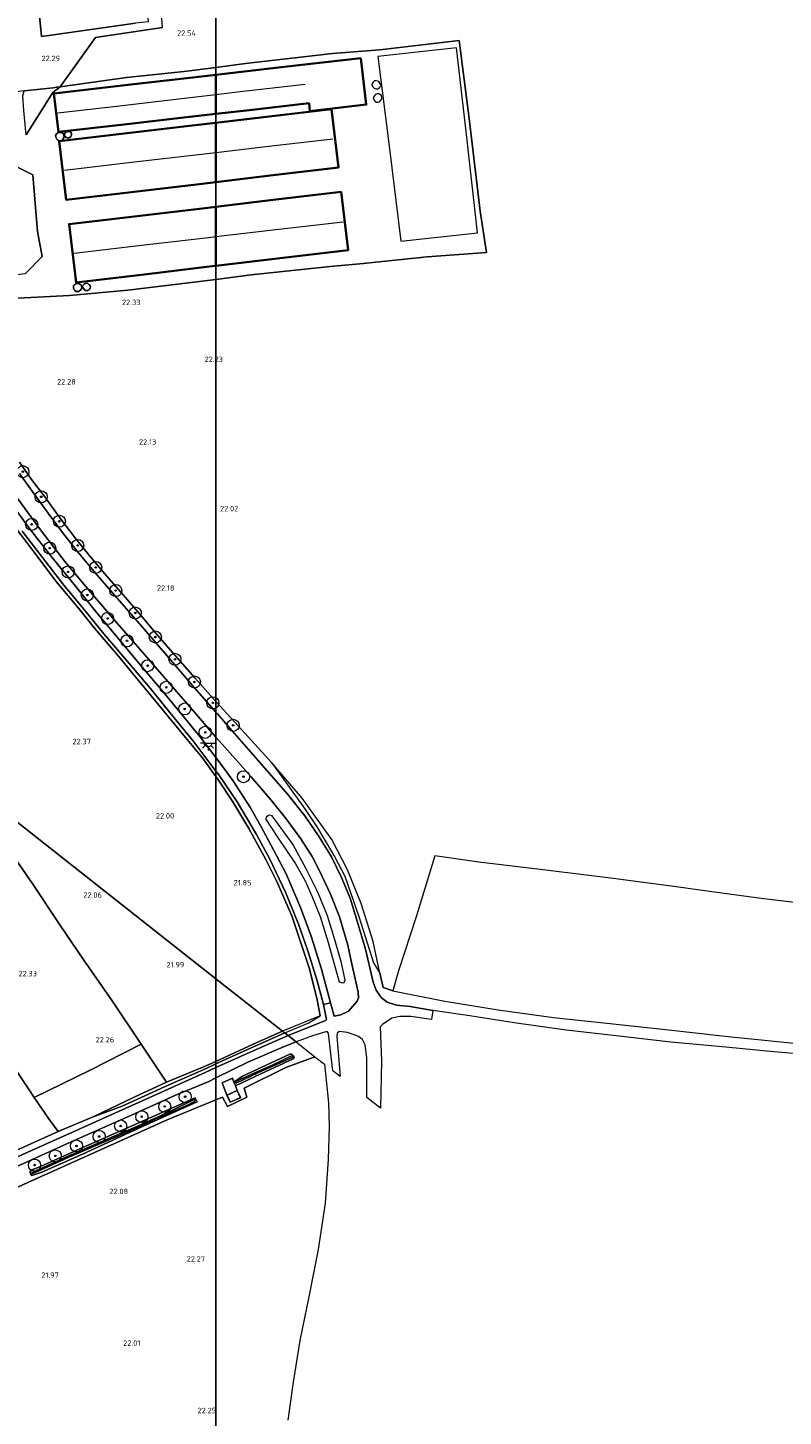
# Model space of a CAD drawing. Extents: x 196936 to 200438, y 361224 to 364196.
# Tile 183 of 256: x 199938 to 200188, y 362025 to 362485. Entities that reach past the tile are written whole.
import ezdxf
from ezdxf.enums import TextEntityAlignment as Align

# ---------------------------------------------------------------- set-up
doc = ezdxf.new("R2010")
doc.units = 0
for name, color, linetype, lineweight in [('B-ME-GR-BOOM-S', 90, 'Continuous', 25), ('B-ME-GR-BOUWLAND_AKKERBOUW-GV', 80, 'Continuous', 13), ('B-ME-GR-GRAS-GV', 60, 'Continuous', 13), ('B-ME-GR-HAAG-G', 90, 'GR-HAAG1', 13), ('B-ME-GW-TALUD_KRUIN-G', 90, 'Continuous', 18), ('B-ME-IE-MEUBILAIR_WEGMEUBILAIR-S', 7, 'Continuous', 25), ('B-ME-IE-TERREINAFSCHEIDING_KUNSTMATIG_HEKWERK-G', 20, 'IE-TERREINAFSCHEIDING-KUNSTMATIG', 18), ('B-ME-KG-KADASTRAAL_DAKRAND-G', 170, 'Continuous', 18), ('B-ME-KG-KADASTRAAL_NOK-G', 10, 'Continuous', 18), ('B-ME-OG-BEBOUWING_NUTSGEBOUW-GV', 7, 'Continuous', 18), ('B-ME-OG-BEBOUWING_STAL-GV', 7, 'Continuous', 35), ('B-ME-OG-HOOGTEPUNT-S', 7, 'Continuous', 25), ('B-ME-OG-TERREIN_ERF-GV', 7, 'Continuous', 18), ('B-ME-OG-TERREIN_GROEN_TUIN-GV', 7, 'Continuous', 18), ('B-ME-OG-WATER_SLOOT-G', 120, 'Continuous', 18), ('B-ME-OG-WATER_SLOOT-GV', 120, 'Continuous', 18), ('B-ME-RI-TANK_AARDGAS-GV', 7, 'Continuous', 18), ('B-ME-VH-VERHARDING_ASFALT-GV', 252, 'Continuous', 18), ('B-ME-VH-VERHARDING_BETON-GV', 252, 'Continuous', 18)]:
    doc.layers.add(name, color=color, linetype=linetype, lineweight=lineweight)
doc.styles.add('NLCS-ISO-ANNOTATIVE-T18', font='NLCS-ISO.ttf', dxfattribs={"height": 1.8})
doc.linetypes.add('GR-HAAG1', pattern='A,6,[176,NLCS.SHX,S=0.125,R=0,X=0,Y=0],-2', length=8)
doc.linetypes.add('IE-TERREINAFSCHEIDING-KUNSTMATIG', pattern='A,4,[82,NLCS.SHX,S=0.75,R=90,X=0,Y=0],4,-2', length=10)

# ---------------------------------------------------------------- blocks, each defined once
blk = doc.blocks.new('SAL-HOOGTELABEL-SO')
at = {"color": 0, "linetype": 'ByBlock', "lineweight": -2, "style": 'NLCS-ISO-ANNOTATIVE-T18'}
blk.add_attdef('HOOGTE', text='', height=1.8, dxfattribs=at).set_placement((2.79, 0), align=Align.RIGHT)
blk = doc.blocks.new('SGR-BOOM_01-SO')
at = {"linetype": 'ByBlock', "lineweight": 18}
h = blk.add_hatch(color=0, dxfattribs=at)
h.dxf.hatch_style = 1
edge = h.paths.add_edge_path()
edge.add_arc((0, 0), 0.25, 0, 360)
at = {"color": 0, "linetype": 'ByBlock', "lineweight": 18}
for radius in [2, 0.25]:
    blk.add_circle((0, 0), radius, dxfattribs=at)
blk = doc.blocks.new('SKL-ET_OV_LICHTPUNT-SO')
at = {"color": 0, "linetype": 'ByBlock', "lineweight": 18}
for points in [[(-1.25, 0), (-2.5, 0)], [(1.25, 0), (2.5, 0)], [(-0.92, -0.85), (-1.83, -1.7)], [(0, -1.25), (0, -2.5)], [(0.92, -0.85), (1.83, -1.7)]]:
    blk.add_lwpolyline(points, dxfattribs=at)
blk.add_lwpolyline([(0, 0), (1.25, 0, -1), (-1.25, 0)], format="xyb", close=True, dxfattribs=at)

msp = doc.modelspace()

# ---------------------------------------------------------------- linework, layer by layer
at = {"layer": 'B-ME-GR-BOUWLAND_AKKERBOUW-GV'}
for points in [[(199940.4447, 362500, 22.269), (199942.238, 362481.93, 22.367), (199946.205, 362482.479, 22.449), (199973.338, 362486.341, 22.689)], [(200202.68, 362193.61, 21.575), (200180.634, 362196.264, 21.636), (200163.5, 362198.643, 21.582), (200151.689, 362200.283, 21.615), (200131.604, 362202.956, 21.615), (200110.162, 362205.541, 21.676), (200087.048, 362208.368, 21.723), (200072.484, 362210.407, 21.71), (200066.29, 362190.287, 21.642), (200060.498, 362172.375, 21.838), (200058.632, 362165.752, 22.452), (200055.427, 362166.789, 22.444), (200054.325, 362171.513, 22.14), (200052.135, 362182.011, 21.857), (200048.109, 362194.599, 21.85), (200043.605, 362205.84, 21.89), (200038.433, 362215.854, 22.019), (200028.552, 362229.566, 22.106), (200018.473, 362241.37, 22.275), (200006.29, 362254.753, 22.346), (200000, 362261.5941, 22.4198), (200000, 362401.4438, 22.3818), (200011.698, 362402.96, 22.424), (200037.825, 362405.691, 22.478), (200048.913, 362406.685, 22.471), (200052.969, 362407.153, 22.471), (200069.954, 362408.957, 22.383), (200089.594, 362410.382, 22.343), (200087.53, 362424.019, 22.484), (200083.872, 362454.763, 22.565), (200080.567, 362480.593, 22.397), (200054.258, 362477.518, 22.572), (200038.634, 362476.286, 22.545), (200009.799, 362472.945, 22.572), (200000, 362471.6889, 22.5328), (200000, 362500, 0)], [(199982.284, 362484.956, 22.383), (199960.156, 362481.62, 22.383), (199948.407, 362465.239, 22.383), (199947.314, 362465.122, 22.378), (199946.142, 362464.962, 22.484), (199936.548, 362463.876, 22.349), (199920.324, 362461.935, 22.16), (199919.726, 362461.864, 22.153), (199899.346, 362459.263, 22.457), (199899.051, 362462.988, 22.374), (199897.496, 362465.276, 22.314), (199896.842, 362467.012, 22.307), (199896.37, 362470.308, 22.277), (199896.831, 362486.302, 22.194)], [(199932.354, 362395.149, 22.37), (199951.538, 362396.099, 22.437), (199970.863, 362397.856, 22.383), (199990.928, 362400.268, 22.349), (200000, 362401.4438, 22.3818), (200000, 362261.5941, 22.4198), (199999.134, 362262.536, 22.43), (199993.064, 362269.412, 22.464), (199984.921, 362278.591, 22.457), (199979.93, 362284.427, 22.464), (199975.537, 362289.596, 22.518), (199969.281, 362296.932, 22.498), (199963.819, 362303.192, 22.451), (199958.9, 362308.972, 22.444), (199954.02, 362314.95, 22.403), (199948.976, 362321.6, 22.451), (199942.966, 362329.804, 22.451), (199938.903, 362335.175, 22.43), (199934.918, 362340.943, 22.451)], [(200000, 361899.8699, 21.293), (200000, 362129.6286, 22.2728), (200002.171, 362130.53, 22.302), (200003.813, 362127.421, 22.256), (200010.23, 362130.45, 22.138), (200009.325, 362133.481, 21.938), (200023.163, 362140.359, 22.114), (200032.818, 362143.856, 22.227), (200035.918, 362141.371, 22.126), (200037.292, 362128.62, 22.068), (200037.552, 362120.684, 22.044), (200037.24, 362109.781, 22.056), (200036.23, 362095.345, 22.103), (200033.823, 362080.033, 22.162), (200030.851, 362064.842, 22.103), (200027.836, 362049.878, 22.138), (200025.571, 362036.041, 22.162), (200023.825, 362023.421, 22.15)]]:
    msp.add_polyline3d(points, dxfattribs=at)
for points in [[(199970.369, 362468.321, 22.437), (199948.407, 362465.239, 22.383), (199960.156, 362481.62, 22.383), (199982.284, 362484.956, 22.383), (199981.2013, 362500, 22.383), (200000, 362500, 0), (200000, 362471.6889, 22.5328), (199989.532, 362470.347, 22.491)], [(200000, 362129.6286, 22.2728), (200000, 361899.8699, 21.293), (199989.586, 361903.562, 21.208), (199962.033, 361913.329, 20.983), (199943.317, 361942.248, 21.465), (199928.033, 361965.744, 21.699), (199914.084, 361987.233, 21.758), (199898.939, 362010.568, 21.864), (199898.441, 362016.363, 21.934), (199896.263, 362042.796, 22.052), (199894.974, 362059.667, 22.11), (199893.838, 362073.315, 22.146), (199892.371, 362082.276, 22.334), (199896.111, 362082.631, 22.173), (199916.531, 362092.394, 22.232), (199937.697, 362102.224, 22.208), (199959.546, 362112.079, 22.056), (199983.85, 362122.923, 22.056)]]:
    msp.add_polyline3d(points, close=True, dxfattribs=at)
at = {"layer": 'B-ME-GR-GRAS-GV'}
for points in [[(199934.918, 362340.943, 22.451), (199938.903, 362335.175, 22.43), (199942.966, 362329.804, 22.451), (199948.976, 362321.6, 22.451), (199954.02, 362314.95, 22.403), (199958.9, 362308.972, 22.444), (199963.819, 362303.192, 22.451), (199969.281, 362296.932, 22.498), (199975.537, 362289.596, 22.518), (199979.93, 362284.427, 22.464), (199984.921, 362278.591, 22.457), (199993.064, 362269.412, 22.464), (199999.134, 362262.536, 22.43), (200000, 362261.5941, 22.4198), (200000, 362258.0961, 22.4978), (199992.154, 362266.973, 22.555), (199984.415, 362276.009, 22.568), (199976.201, 362285.501, 22.609), (199967.302, 362295.842, 22.636), (199960.787, 362303.323, 22.636), (199954.493, 362310.832, 22.589), (199949.525, 362317.137, 22.595), (199944.503, 362323.999, 22.622), (199939.15, 362331.319, 22.589), (199934.99, 362337.08, 22.582)], [(199933.491, 362330.003, 22.593), (199942.234, 362318.066, 22.613), (199949.976, 362307.968, 22.593), (199959.301, 362296.924, 22.586), (199967.198, 362287.65, 22.572), (199975.729, 362277.94, 22.572), (199984.073, 362268.174, 22.525), (199992.192, 362258.928, 22.512), (200000, 362249.8012, 22.3673), (200000, 362243.067, 22.2356), (199995.123, 362249.456, 22.269), (199988.696, 362257.27, 22.39), (199982.525, 362264.827, 22.41), (199975.061, 362273.591, 22.458), (199966.909, 362283.493, 22.518), (199960.606, 362290.952, 22.539), (199953.036, 362300.315, 22.62), (199945.713, 362309.37, 22.586), (199938.303, 362318.865, 22.613), (199931.633, 362327.985, 22.64)], [(199935.828, 362317.97, 22.634), (199942.542, 362309.274, 22.58), (199949.237, 362300.737, 22.613), (199956.673, 362291.679, 22.607), (199962.94, 362283.99, 22.526), (199971.364, 362274.106, 22.505), (199978.198, 362266.004, 22.451), (199986.184, 362256.146, 22.343), (199992.669, 362248.258, 22.235), (200000, 362238.4795, 22.1453), (200000, 362236.7192, 22.1677), (199995.405, 362243.068, 22.209), (199989.988, 362249.608, 22.277), (199980.718, 362260.868, 22.425), (199972.314, 362271.109, 22.459), (199967.765, 362276.629, 22.52), (199959.776, 362285.859, 22.493), (199954.453, 362292.555, 22.547), (199947.158, 362301.388, 22.58), (199938.716, 362312.461, 22.52), (199929.113, 362325.097, 22.533)], [(200201.347, 362144.017, 22.737), (200183.62, 362145.598, 22.73), (200168.858, 362147.016, 22.778), (200150.664, 362148.732, 22.717), (200133.517, 362150.692, 22.602), (200115.978, 362152.699, 22.548), (200098.808, 362155.105, 22.548), (200084.155, 362157.471, 22.568), (200071.836, 362159.242, 22.532), (200064.383, 362160.472, 22.508), (200059.828, 362160.985, 22.616), (200056.76, 362161.972, 22.595), (200054.736, 362163.492, 22.548), (200053.103, 362165.881, 22.481), (200052.126, 362168.56, 22.427), (200051.138, 362172.881, 22.366), (200049.578, 362179.481, 22.366), (200046.825, 362188.814, 22.352), (200044.437, 362196.373, 22.332), (200041.557, 362203.227, 22.42), (200038.258, 362210.094, 22.413), (200034.025, 362217.086, 22.373), (200029.496, 362223.735, 22.447), (200023.836, 362230.808, 22.427), (200013.876, 362242.176, 22.474), (200005.385, 362251.826, 22.474), (200000.526, 362257.501, 22.494), (200000, 362258.0961, 22.4978), (200000, 362261.5941, 22.4198), (200006.29, 362254.753, 22.346), (200018.473, 362241.37, 22.275), (200028.923, 362226.843, 22.383), (200033.651, 362219.752, 22.356), (200039.348, 362210.044, 22.376), (200042.748, 362203.673, 22.329), (200047.335, 362190.333, 22.356), (200052.223, 362174.955, 22.322), (200054.325, 362171.513, 22.14), (200055.427, 362166.789, 22.444), (200058.632, 362165.752, 22.452), (200075.787, 362162.297, 22.392), (200093.464, 362159.438, 22.25), (200111.793, 362156.901, 22.284), (200128.437, 362155.105, 22.344), (200151.967, 362152.554, 22.311), (200155.819, 362152.131, 22.277), (200170.622, 362150.509, 22.311), (200194.84, 362147.995, 22.25)], [(199927.489, 362148.783, 22.275), (199937.739, 362133.58, 22.239), (199939.874, 362130.315, 22.289), (199944.714, 362123.271, 22.169), (199947.791, 362119.097, 22.486), (199934.06, 362112.876, 22.474)], [(199934.06, 362112.876, 22.474), (199947.791, 362119.097, 22.486), (199959.395, 362123.931, 22.451), (199968.942, 362127.475, 22.46), (199978.904, 362132.001, 22.428), (199983.191, 362133.985, 22.404), (199996.731, 362140.011, 22.334), (200000, 362141.4983, 22.3365), (200000, 362140.301, 22.4028), (199996.413, 362138.694, 22.408), (199979.801, 362131.183, 22.361), (199967.766, 362125.725, 22.479), (199952.509, 362118.889, 22.538), (199938.903, 362112.779, 22.62), (199926.122, 362107.067, 22.632)]]:
    msp.add_polyline3d(points, dxfattribs=at)
for points in [[(200000, 362236.7192, 22.1677), (200000, 362169.7307, 22.2136), (199913.987, 362237.546, 22.364), (199867.302, 362274.355, 22.293), (199875.396, 362280.883, 22.283), (199886.719, 362290.419, 22.371), (199904.548, 362304.998, 22.337), (199922.511, 362319.93, 22.418), (199929.113, 362325.097, 22.533), (199938.716, 362312.461, 22.52), (199947.158, 362301.388, 22.58), (199954.453, 362292.555, 22.547), (199959.776, 362285.859, 22.493), (199967.765, 362276.629, 22.52), (199972.314, 362271.109, 22.459), (199980.718, 362260.868, 22.425), (199989.988, 362249.608, 22.277), (199995.405, 362243.068, 22.209)], [(199958.381, 362139.45, 22.139), (199939.874, 362130.315, 22.289), (199937.739, 362133.58, 22.239), (199927.489, 362148.783, 22.275), (199914.606, 362167.174, 22.369), (199902.583, 362184.526, 22.416), (199892.133, 362199.407, 22.498), (199882.11, 362214.061, 22.451), (199866.292, 362235.484, 22.533), (199858.121, 362248.953, 22.533), (199850.264, 362260.356, 22.486), (199860.501, 362268.85, 22.39), (199867.302, 362274.355, 22.293), (199913.987, 362237.546, 22.364), (199921.371, 362227.146, 22.427), (199929.782, 362214.94, 22.333), (199939.134, 362201.407, 22.181), (199948.296, 362187.576, 22.204), (199956.294, 362175.864, 22.204), (199965.661, 362162.368, 22.192), (199975.229, 362147.997, 22.139)], [(200018.274, 362228.844, 22.154), (200023.264, 362222.751, 22.14), (200028.177, 362216.117, 22.134), (200031.866, 362210.265, 22.134), (200034.359, 362205.488, 22.134), (200038.005, 362197.779, 22.147), (200040.89, 362190.233, 22.174), (200043.661, 362180.886, 22.154), (200044.953, 362175.154, 22.12), (200047.149, 362165.253, 22.248), (200047.187, 362163.39, 22.329), (200046.746, 362162.273, 22.343), (200043.87, 362158.986, 22.215), (200041.43, 362157.765, 22.215), (200039.121, 362157.301, 22.215), (200037.987, 362161.765, 22.1), (200035.006, 362172.937, 22.046), (200031.598, 362183.782, 22.026), (200027.995, 362193.348, 22.019), (200023.268, 362204.448, 22.046), (200019.103, 362212.447, 22.032), (200014.859, 362220.307, 22.046), (200011.425, 362226.304, 22.053), (200005.787, 362235.021, 22.14), (200003.831, 362237.804, 22.167), (200000.084, 362242.957, 22.235), (200000, 362243.067, 22.2356), (200000, 362249.8012, 22.3673), (200000.931, 362248.713, 22.35), (200006.567, 362242.346, 22.275), (200011.709, 362236.593, 22.228)], [(200036.342, 362155.829, 22.269), (200023.9, 362150.887, 22.316), (200022.798, 362151.757, 22.337), (200030.768, 362155.113, 22.337), (200034.573, 362157.397, 22.236), (200033.519, 362162.771, 22.196), (200031.022, 362173.022, 22.02), (200025.139, 362190.579, 21.946), (200020.122, 362202.19, 21.939), (200016.514, 362209.212, 21.986), (200010.904, 362219.51, 21.986), (200005.652, 362228.356, 22.054), (200000.632, 362235.846, 22.162), (200000, 362236.7192, 22.1677), (200000, 362238.4795, 22.1453), (200000.927, 362237.243, 22.134), (200007.028, 362228.309, 22.067), (200013.437, 362217.531, 21.986), (200017.905, 362209.296, 21.979), (200023.007, 362198.419, 22.006), (200027.382, 362187.823, 22.006), (200030.474, 362178.999, 22.013), (200033.504, 362168.992, 22.046), (200035.635, 362161.134, 22.059), (200036.594, 362156.263, 22.269)], [(199995.732, 362140.376, 22.157), (199983.593, 362135.427, 22.169), (199975.229, 362147.997, 22.139), (199965.661, 362162.368, 22.192), (199956.294, 362175.864, 22.204), (199948.296, 362187.576, 22.204), (199939.134, 362201.407, 22.181), (199929.782, 362214.94, 22.333), (199921.371, 362227.146, 22.427), (199913.987, 362237.546, 22.364), (200000, 362169.7307, 22.2136), (200000, 362142.3455, 22.1601)], [(200034.573, 362157.397, 22.236), (200022.065, 362152.334, 22.175), (200000, 362169.7307, 22.2136), (200000, 362236.7192, 22.1677), (200000.632, 362235.846, 22.162), (200005.652, 362228.356, 22.054), (200010.904, 362219.51, 21.986), (200016.514, 362209.212, 21.986), (200020.122, 362202.19, 21.939), (200025.139, 362190.579, 21.946), (200031.022, 362173.022, 22.02), (200033.519, 362162.771, 22.196)], [(200040.832, 362168.697, 22.002), (200041.779, 362168.332, 21.989), (200042.437, 362168.478, 21.908), (200042.794, 362169.231, 21.881), (200041.558, 362175.033, 21.921), (200038.861, 362184.438, 21.941), (200036.967, 362190.61, 21.941), (200033.771, 362198.455, 21.921), (200029.994, 362205.922, 21.935), (200025.453, 362214.357, 21.968), (200018.588, 362223.743, 21.995), (200017.661, 362223.95, 21.975), (200016.773, 362223.324, 21.975), (200016.481, 362222.692, 21.948), (200020.164, 362217.017, 21.989), (200026.328, 362207.833, 21.921), (200029.514, 362202.144, 21.914), (200031.915, 362196.808, 21.908), (200034.518, 362190.37, 21.995), (200037.148, 362181.762, 22.009)], [(200012.303, 362148.023, 22.169), (200000, 362142.3455, 22.1601), (200000, 362169.7307, 22.2136), (200022.065, 362152.334, 22.175)], [(200012.444, 362147.16, 22.346), (200000, 362141.4983, 22.3365), (200000, 362142.3455, 22.1601), (200012.303, 362148.023, 22.169), (200022.065, 362152.334, 22.175), (200022.798, 362151.757, 22.337)], [(200012.321, 362145.821, 22.385), (200000, 362140.301, 22.4028), (200000, 362141.4983, 22.3365), (200012.444, 362147.16, 22.346), (200022.798, 362151.757, 22.337), (200023.9, 362150.887, 22.316)], [(199959.395, 362123.931, 22.451), (199947.791, 362119.097, 22.486), (199944.714, 362123.271, 22.169), (199939.874, 362130.315, 22.289), (199958.381, 362139.45, 22.139), (199975.229, 362147.997, 22.139), (199983.593, 362135.427, 22.169), (199972.896, 362130.463, 22.31)], [(200026.574, 362148.779, 22.372), (200032.818, 362143.856, 22.227), (200023.163, 362140.359, 22.114), (200009.325, 362133.481, 21.938), (200010.23, 362130.45, 22.138), (200003.813, 362127.421, 22.256), (200002.171, 362130.53, 22.302), (200000, 362129.6286, 22.2728), (200000, 362136.8357, 22.4285), (200010.565, 362142.049, 22.467), (200022.35, 362147.205, 22.396)], [(199968.942, 362127.475, 22.46), (199959.395, 362123.931, 22.451), (199972.896, 362130.463, 22.31), (199983.593, 362135.427, 22.169), (199995.732, 362140.376, 22.157), (200000, 362142.3455, 22.1601), (200000, 362141.4983, 22.3365), (199996.731, 362140.011, 22.334), (199983.191, 362133.985, 22.404), (199978.904, 362132.001, 22.428)], [(200008.776, 362137.386, 22.228), (200005.959, 362135.444, 22.24), (200005.475, 362136.762, 22.392), (200002.132, 362135.256, 22.463), (200003.674, 362131.18, 22.392), (200004.761, 362128.773, 22.392), (200008.169, 362130.312, 22.392), (200007.082, 362132.719, 22.392), (200006.481, 362134.236, 22.181), (200014.91, 362138.263, 22.169), (200025.647, 362143.213, 22.134), (200025.942, 362143.57, 21.981), (200025.685, 362144.154, 21.993), (200025.185, 362144.74, 22.228), (200024.495, 362144.677, 22.263)], [(200025.185, 362144.74, 22.228), (200025.685, 362144.154, 21.993), (200025.942, 362143.57, 21.981), (200025.647, 362143.213, 22.134), (200014.91, 362138.263, 22.169), (200006.481, 362134.236, 22.181), (200005.959, 362135.444, 22.24), (200008.776, 362137.386, 22.228), (200024.495, 362144.677, 22.263)], [(200006.438, 362135.541, 21.629), (200006.689, 362135.067, 21.629), (200014.11, 362138.62, 21.629), (200020.308, 362141.404, 21.629), (200025.532, 362143.696, 21.629), (200025.294, 362144.239, 21.629), (200018.396, 362140.997, 21.629), (200012.074, 362138.18, 21.629)], [(200000, 362136.8357, 22.4285), (200000, 362129.6286, 22.2728), (199983.85, 362122.923, 22.056), (199959.546, 362112.079, 22.056), (199937.697, 362102.224, 22.208), (199916.531, 362092.394, 22.232), (199896.111, 362082.631, 22.173), (199892.371, 362082.276, 22.334), (199885.913, 362080.57, 22.416), (199876.149, 362076.09, 22.463), (199860.722, 362069.485, 22.267), (199859.268, 362071.707, 22.369), (199874.927, 362080.315, 22.455), (199878.663, 362082.251, 22.444), (199892.723, 362088.826, 22.432), (199910.693, 362097.135, 22.62), (199931.686, 362106.4, 22.573), (199952.086, 362115.623, 22.526), (199972.048, 362124.552, 22.385), (199986.365, 362131.022, 22.361), (199997.672, 362135.687, 22.42)], [(199938.432, 362105.629, 22.44), (199939, 362104.503, 22.346), (199942.366, 362105.665, 22.346), (199955.801, 362111.623, 22.275), (199977.172, 362121.43, 22.252), (199993.795, 362128.957, 22.181), (199993.091, 362130.215, 22.216), (199989.577, 362128.686, 22.357), (199975.422, 362122.434, 22.31), (199956.931, 362114.195, 22.428), (199941.156, 362107.228, 22.534), (199939.04, 362106.365, 22.451)], [(199993.091, 362130.215, 22.216), (199993.795, 362128.957, 22.181), (199977.172, 362121.43, 22.252), (199955.801, 362111.623, 22.275), (199942.366, 362105.665, 22.346), (199939, 362104.503, 22.346), (199938.432, 362105.629, 22.44), (199939.04, 362106.365, 22.451), (199941.156, 362107.228, 22.534), (199956.931, 362114.195, 22.428), (199975.422, 362122.434, 22.31), (199989.577, 362128.686, 22.357)], [(199939.201, 362105.541, 21.629), (199939.426, 362105.135, 21.629), (199944.593, 362107.501, 21.629), (199951.102, 362110.447, 21.629), (199960.268, 362114.421, 21.629), (199968.299, 362117.91, 21.629), (199973.891, 362120.482, 21.629), (199980.344, 362123.437, 21.629), (199985.264, 362125.521, 21.629), (199990.788, 362127.94, 21.629), (199993.219, 362129.284, 21.629), (199992.975, 362129.841, 21.629), (199985.218, 362125.962, 21.629), (199975.548, 362121.534, 21.629), (199961.656, 362115.564, 21.629), (199950.323, 362110.561, 21.629)]]:
    msp.add_polyline3d(points, close=True, dxfattribs=at)
at = {"layer": 'B-ME-GR-HAAG-G'}
for points in [[(199973.338, 362486.341, 22.689), (199946.205, 362482.479, 22.449)], [(200000, 362471.6889, 22.5328), (200009.799, 362472.945, 22.572), (200038.634, 362476.286, 22.545), (200054.258, 362477.518, 22.572), (200080.567, 362480.593, 22.397)], [(199948.407, 362465.239, 22.383), (199970.369, 362468.321, 22.437), (199989.532, 362470.347, 22.491), (200000, 362471.6889, 22.5328)], [(199948.407, 362465.239, 22.383), (199947.314, 362465.122, 22.378), (199946.142, 362464.962, 22.484), (199936.548, 362463.876, 22.349), (199920.324, 362461.935, 22.16)]]:
    msp.add_polyline3d(points, dxfattribs=at)
at = {"layer": 'B-ME-GW-TALUD_KRUIN-G'}
for points in [[(200022.798, 362151.757, 22.337), (200012.444, 362147.16, 22.346), (200000, 362141.4983, 22.3365)], [(200000, 362141.4983, 22.3365), (199996.731, 362140.011, 22.334), (199983.191, 362133.985, 22.404), (199978.904, 362132.001, 22.428)], [(199978.904, 362132.001, 22.428), (199968.942, 362127.475, 22.46), (199959.395, 362123.931, 22.451)]]:
    msp.add_polyline3d(points, dxfattribs=at)
at = {"layer": 'B-ME-IE-TERREINAFSCHEIDING_KUNSTMATIG_HEKWERK-G'}
for points in [[(200000, 362236.7192, 22.1677), (199995.405, 362243.068, 22.209), (199989.988, 362249.608, 22.277), (199980.718, 362260.868, 22.425), (199972.314, 362271.109, 22.459), (199967.765, 362276.629, 22.52), (199959.776, 362285.859, 22.493), (199954.453, 362292.555, 22.547), (199947.158, 362301.388, 22.58), (199938.716, 362312.461, 22.52), (199929.113, 362325.097, 22.533), (199922.511, 362319.93, 22.418), (199904.548, 362304.998, 22.337), (199886.719, 362290.419, 22.371), (199875.396, 362280.883, 22.283), (199867.302, 362274.355, 22.293)], [(199850.264, 362260.356, 22.486), (199858.121, 362248.953, 22.533), (199866.292, 362235.484, 22.533), (199882.11, 362214.061, 22.451), (199892.133, 362199.407, 22.498), (199902.583, 362184.526, 22.416), (199914.606, 362167.174, 22.369), (199927.489, 362148.783, 22.275), (199937.739, 362133.58, 22.239), (199939.874, 362130.315, 22.289), (199944.714, 362123.271, 22.169), (199947.791, 362119.097, 22.486), (199959.395, 362123.931, 22.451)], [(199983.593, 362135.427, 22.169), (199975.229, 362147.997, 22.139), (199965.661, 362162.368, 22.192), (199956.294, 362175.864, 22.204), (199948.296, 362187.576, 22.204), (199939.134, 362201.407, 22.181), (199929.782, 362214.94, 22.333), (199921.371, 362227.146, 22.427), (199913.987, 362237.546, 22.364)], [(200034.573, 362157.397, 22.236), (200033.519, 362162.771, 22.196), (200031.022, 362173.022, 22.02), (200025.139, 362190.579, 21.946), (200020.122, 362202.19, 21.939), (200016.514, 362209.212, 21.986), (200010.904, 362219.51, 21.986), (200005.652, 362228.356, 22.054), (200000.632, 362235.846, 22.162), (200000, 362236.7192, 22.1677)], [(200000, 362142.3455, 22.1601), (200012.303, 362148.023, 22.169), (200022.065, 362152.334, 22.175)], [(199939.874, 362130.315, 22.289), (199958.381, 362139.45, 22.139), (199975.229, 362147.997, 22.139)], [(199983.593, 362135.427, 22.169), (199995.732, 362140.376, 22.157), (200000, 362142.3455, 22.1601)], [(200003.674, 362131.18, 22.392), (200002.132, 362135.256, 22.463), (200005.475, 362136.762, 22.392), (200005.959, 362135.444, 22.24)], [(199959.395, 362123.931, 22.451), (199972.896, 362130.463, 22.31), (199983.593, 362135.427, 22.169)], [(200006.481, 362134.236, 22.181), (200007.082, 362132.719, 22.392)], [(199947.791, 362119.097, 22.486), (199934.06, 362112.876, 22.474), (199916.116, 362104.845, 22.615)]]:
    msp.add_polyline3d(points, dxfattribs=at)
at = {"layer": 'B-ME-KG-KADASTRAAL_DAKRAND-G'}
for points in [[(200000, 362469.202, 25.3582), (200022.602, 362471.799, 25.481), (200047.998, 362474.718, 25.619), (200049.756, 362459.406, 27.53), (200031.206, 362457.276, 27.543), (200030.905, 362459.896, 25.363), (200010.146, 362457.513, 25.346), (200000, 362456.3478, 25.3377)], [(200000, 362456.3478, 25.3377), (199989.387, 362455.129, 25.329), (199968.629, 362452.746, 25.312), (199947.87, 362450.363, 25.295), (199946.414, 362463.044, 25.066), (199971.81, 362465.963, 25.204), (199997.206, 362468.881, 25.343), (200000, 362469.202, 25.3582)], [(200000, 362453.3214, 24.9916), (200015.703, 362455.181, 25), (200038.215, 362457.846, 25.012), (200040.5, 362438.543, 25.079), (200017.989, 362435.878, 25.051), (200000, 362433.7476, 25.0278)], [(200000, 362433.7476, 25.0278), (199995.477, 362433.212, 25.022), (199972.965, 362430.546, 24.993), (199950.454, 362427.881, 24.965), (199948.168, 362447.184, 24.965), (199970.68, 362449.85, 24.976), (199993.191, 362452.515, 24.988), (200000, 362453.3214, 24.9916)], [(200000, 362425.4775, 25.0736), (200018.937, 362427.715, 25.061), (200041.433, 362430.372, 25.046), (200043.705, 362411.145, 25.187), (200021.208, 362408.488, 25.137), (200000, 362405.9822, 25.0889)], [(200000, 362405.9822, 25.0889), (199998.712, 362405.83, 25.086), (199976.216, 362403.172, 25.035), (199953.72, 362400.515, 24.985), (199951.448, 362419.742, 25.106), (199973.944, 362422.399, 25.091), (199996.441, 362425.057, 25.076), (200000, 362425.4775, 25.0736)]]:
    msp.add_polyline3d(points, dxfattribs=at)
for points in [[(199948.275, 362447.404, 31.789), (199947.869, 362447.541, 31.789), (199947.55, 362447.736, 31.789), (199947.343, 362447.939, 31.789), (199947.013, 362448.539, 31.789), (199946.988, 362449.156, 31.789), (199947.21, 362449.606, 31.789), (199947.528, 362449.919, 31.789), (199947.856, 362450.081, 31.789), (199948.303, 362450.171, 31.789), (199948.879, 362450.055, 31.789), (199949.268, 362449.821, 31.789), (199949.489, 362449.497, 31.789), (199949.644, 362449.131, 31.789), (199949.659, 362448.761, 31.789), (199949.478, 362448.172, 31.789), (199949.155, 362447.748, 31.789), (199948.733, 362447.517, 31.789)], [(199951.15, 362448.368, 30.891), (199950.99, 362448.383, 30.891), (199950.728, 362448.411, 30.891), (199950.478, 362448.505, 30.891), (199950.173, 362448.736, 30.891), (199950.058, 362448.913, 30.891), (199949.947, 362449.16, 30.891), (199949.93, 362449.444, 30.905), (199950.061, 362449.792, 30.918), (199950.248, 362450.056, 30.918), (199950.582, 362450.313, 30.918), (199951.035, 362450.508, 30.925), (199951.511, 362450.41, 30.925), (199951.998, 362450.056, 30.932), (199952.135, 362449.735, 30.837), (199952.148, 362449.391, 30.864), (199951.989, 362448.928, 30.864), (199951.707, 362448.623, 30.891), (199951.44, 362448.439, 30.891)], [(199954.318, 362397.407, 31.897), (199953.773, 362397.492, 31.897), (199953.313, 362397.781, 31.897), (199953.107, 362398.031, 31.897), (199952.971, 362398.267, 31.897), (199952.942, 362398.511, 31.904), (199952.882, 362398.868, 31.897), (199952.935, 362399.269, 31.897), (199953.304, 362399.723, 31.897), (199953.638, 362400.012, 31.897), (199954.094, 362400.13, 31.897), (199954.562, 362400.097, 31.897), (199954.907, 362399.867, 31.897), (199955.323, 362399.546, 31.897), (199955.507, 362398.939, 31.897), (199955.569, 362398.573, 31.897), (199955.238, 362397.974, 31.897), (199954.832, 362397.686, 31.897)], [(199957.339, 362397.754, 30.959), (199957.083, 362397.801, 30.965), (199956.816, 362397.848, 30.965), (199956.554, 362398.018, 30.965), (199956.261, 362398.304, 30.965), (199955.994, 362398.734, 30.965), (199955.874, 362399.068, 30.965), (199956.083, 362399.496, 30.992), (199956.401, 362399.837, 30.992), (199956.755, 362400.085, 30.999), (199957.026, 362400.18, 30.999), (199957.56, 362400.056, 30.999), (199957.922, 362399.775, 30.965), (199958.154, 362399.577, 30.965), (199958.362, 362399.268, 30.959), (199958.416, 362398.955, 30.959), (199958.304, 362398.578, 30.938), (199958.15, 362398.276, 30.938), (199957.801, 362397.906, 30.938)], [(200004.786, 362128.839, 25.753), (200003.74, 362131.155, 25.753), (200007.057, 362132.653, 25.765), (200008.103, 362130.337, 25.765)]]:
    msp.add_polyline3d(points, close=True, dxfattribs=at)
at = {"layer": 'B-ME-KG-KADASTRAAL_NOK-G'}
for points in [[(200000, 362462.7136, 27.5469), (200009.057, 362463.769, 27.55), (200029.531, 362466.155, 27.557)], [(199947.633, 362456.61, 27.53), (199968.108, 362458.997, 27.536), (199988.582, 362461.383, 27.543), (200000, 362462.7136, 27.5469)], [(200038.715, 362447.946, 28.88), (200016.499, 362445.356, 28.876), (200000, 362443.4318, 28.8738)], [(200000, 362443.4318, 28.8738), (199994.283, 362442.765, 28.873), (199972.068, 362440.174, 28.869), (199949.852, 362437.584, 28.866)], [(200000, 362415.6466, 28.9674), (200019.85, 362417.958, 28.971), (200042.118, 362420.551, 28.974)], [(199953.047, 362410.179, 28.961), (199975.315, 362412.772, 28.964), (199997.582, 362415.365, 28.967), (200000, 362415.6466, 28.9674)]]:
    msp.add_polyline3d(points, dxfattribs=at)
at = {"layer": 'B-ME-OG-BEBOUWING_NUTSGEBOUW-GV'}
msp.add_polyline3d([(200008.169, 362130.312, 22.392), (200004.761, 362128.773, 22.392), (200003.674, 362131.18, 22.392), (200007.082, 362132.719, 22.392)], close=True, dxfattribs=at)
at = {"layer": 'B-ME-OG-BEBOUWING_STAL-GV'}
for points in [[(200048.042, 362474.773, 22.609), (200049.812, 362459.362, 22.609), (200031.162, 362457.22, 22.609), (200030.861, 362459.841, 22.609), (200010.102, 362457.457, 22.609), (200000, 362456.2974, 22.609), (200000, 362469.2527, 22.609), (200022.621, 362471.852, 22.609)], [(199968.585, 362452.691, 22.609), (199947.826, 362450.307, 22.609), (199946.358, 362463.088, 22.609), (199971.779, 362466.01, 22.609), (199997.2, 362468.931, 22.609), (200000, 362469.2527, 22.609), (200000, 362456.2974, 22.609), (199989.343, 362455.074, 22.609)], [(200018.019, 362435.831, 22.629), (200000, 362433.697, 22.629), (200000, 362453.3718, 22.629), (200015.722, 362455.233, 22.629), (200038.258, 362457.902, 22.629), (200040.556, 362438.5, 22.629)], [(199972.947, 362430.494, 22.629), (199950.41, 362427.825, 22.629), (199948.113, 362447.228, 22.629), (199970.649, 362449.897, 22.629), (199993.185, 362452.565, 22.629), (200000, 362453.3718, 22.629), (200000, 362433.697, 22.629), (199995.483, 362433.162, 22.629)], [(200021.239, 362408.441, 22.69), (200000, 362405.9315, 22.7023), (200000, 362425.5281, 22.73), (200018.956, 362427.767, 22.73), (200041.477, 362430.428, 22.73), (200043.76, 362411.101, 22.676)], [(199976.197, 362403.12, 22.717), (199953.676, 362400.459, 22.73), (199951.393, 362419.785, 22.73), (199973.914, 362422.446, 22.73), (199996.435, 362425.107, 22.73), (200000, 362425.5281, 22.73), (200000, 362405.9315, 22.7023), (199998.718, 362405.78, 22.703)]]:
    msp.add_polyline3d(points, close=True, dxfattribs=at)
at = {"layer": 'B-ME-OG-TERREIN_ERF-GV'}
for points in [[(199976.27, 362500, 22.3856), (199977.561, 362486.845, 22.62), (199973.338, 362486.341, 22.689), (199946.205, 362482.479, 22.449), (199942.238, 362481.93, 22.367), (199940.4447, 362500, 22.269), (199941.5517, 362500, 22.412), (199942.834, 362489.345, 22.412), (199954.403, 362490.738, 22.412), (199953.2883, 362500, 22.412), (199963.2878, 362500, 22.517), (199964.197, 362491.802, 22.517), (199973.789, 362492.866, 22.517), (199972.9975, 362500, 22.517)], [(200080.567, 362480.593, 22.397), (200083.872, 362454.763, 22.565), (200087.53, 362424.019, 22.484), (200089.594, 362410.382, 22.343), (200069.954, 362408.957, 22.383), (200052.969, 362407.153, 22.471), (200048.913, 362406.685, 22.471), (200037.825, 362405.691, 22.478), (200011.698, 362402.96, 22.424), (200000, 362401.4438, 22.3818), (200000, 362405.9315, 22.7023), (200021.239, 362408.441, 22.69), (200043.76, 362411.101, 22.676), (200041.477, 362430.428, 22.73), (200018.956, 362427.767, 22.73), (200000, 362425.5281, 22.73), (200000, 362433.697, 22.629), (200018.019, 362435.831, 22.629), (200040.556, 362438.5, 22.629), (200038.258, 362457.902, 22.629), (200015.722, 362455.233, 22.629), (200000, 362453.3718, 22.629), (200000, 362456.2974, 22.609), (200010.102, 362457.457, 22.609), (200030.861, 362459.841, 22.609), (200031.162, 362457.22, 22.609), (200049.812, 362459.362, 22.609), (200048.042, 362474.773, 22.609), (200022.621, 362471.852, 22.609), (200000, 362469.2527, 22.609), (200000, 362471.6889, 22.5328), (200009.799, 362472.945, 22.572), (200038.634, 362476.286, 22.545), (200054.258, 362477.518, 22.572)], [(200053.664, 362475.262, 22.636), (200057.471, 362444.675, 22.636), (200061.278, 362414.087, 22.636), (200086.655, 362416.885, 22.636), (200083.169, 362447.553, 22.636), (200079.682, 362478.22, 22.636)], [(199946.037, 362463.343, 22.609), (199937.138, 362449.401, 22.514), (199936.376, 362457.465, 22.299), (199936.089, 362462.278, 22.336), (199936.548, 362463.876, 22.349), (199946.142, 362464.962, 22.484), (199947.314, 362465.122, 22.378), (199948.407, 362465.239, 22.383)], [(200053.52, 362467.171, 22.474), (200053.088, 362467.279, 22.474), (200052.549, 362467.212, 22.474), (200052.067, 362466.814, 22.474), (200051.77, 362466.358, 22.474), (200051.7, 362465.754, 22.474), (200051.957, 362465.238, 22.474), (200052.456, 362464.85, 22.474), (200053.048, 362464.617, 22.474), (200053.625, 362464.647, 22.474), (200054.047, 362464.87, 22.474), (200054.385, 362465.295, 22.474), (200054.587, 362465.71, 22.474), (200054.326, 362466.515, 22.474), (200053.946, 362466.983, 22.474)], [(200053.971, 362462.897, 22.69), (200053.447, 362462.961, 22.69), (200052.91, 362462.749, 22.69), (200052.309, 362462.014, 22.69), (200052.087, 362461.401, 22.69), (200052.273, 362461.012, 22.69), (200052.643, 362460.494, 22.69), (200053.184, 362460.159, 22.69), (200053.723, 362460.226, 22.69), (200054.428, 362460.507, 22.69), (200054.922, 362461.325, 22.69), (200054.968, 362461.862, 22.69), (200054.796, 362462.339, 22.69), (200054.326, 362462.715, 22.69)], [(199948.898, 362450.102, 22.535), (199948.303, 362450.222, 22.535), (199947.839, 362450.129, 22.535), (199947.499, 362449.961, 22.535), (199947.168, 362449.636, 22.535), (199946.937, 362449.167, 22.535), (199946.963, 362448.525, 22.535), (199947.303, 362447.908, 22.535), (199947.519, 362447.696, 22.535), (199947.847, 362447.495, 22.535), (199948.096, 362447.412, 22.628), (199948.273, 362447.352, 22.535), (199948.751, 362447.47, 22.535), (199949.189, 362447.71, 22.535), (199949.523, 362448.149, 22.535), (199949.709, 362448.754, 22.535), (199949.694, 362449.142, 22.535), (199949.533, 362449.521, 22.535), (199949.303, 362449.858, 22.535)], [(199950.556, 362450.357, 22.508), (199950.212, 362450.091, 22.508), (199950.016, 362449.816, 22.508), (199949.88, 362449.452, 22.508), (199949.897, 362449.148, 22.508), (199950.014, 362448.889, 22.508), (199950.136, 362448.702, 22.508), (199950.454, 362448.46, 22.508), (199950.716, 362448.362, 22.508), (199950.985, 362448.333, 22.508), (199951.154, 362448.318, 22.508), (199951.46, 362448.392, 22.508), (199951.74, 362448.585, 22.508), (199952.033, 362448.902, 22.508), (199952.198, 362449.383, 22.508), (199952.185, 362449.75, 22.508), (199952.038, 362450.09, 22.508), (199951.531, 362450.457, 22.508), (199951.03, 362450.56, 22.508)], [(199954.578, 362400.146, 22.541), (199954.089, 362400.181, 22.541), (199953.614, 362400.057, 22.541), (199953.268, 362399.758, 22.541), (199952.888, 362399.29, 22.541), (199952.831, 362398.867, 22.541), (199952.892, 362398.504, 22.541), (199952.923, 362398.251, 22.541), (199953.066, 362398.002, 22.541), (199953.28, 362397.743, 22.541), (199953.755, 362397.444, 22.541), (199954.327, 362397.355, 22.541), (199954.858, 362397.643, 22.541), (199955.276, 362397.94, 22.541), (199955.621, 362398.564, 22.541), (199955.556, 362398.95, 22.541), (199955.366, 362399.576, 22.541), (199954.936, 362399.907, 22.541)], [(199957.023, 362400.232, 22.575), (199956.732, 362400.13, 22.575), (199956.368, 362399.875, 22.575), (199956.041, 362399.524, 22.575), (199955.82, 362399.071, 22.575), (199955.949, 362398.712, 22.575), (199956.222, 362398.273, 22.575), (199956.523, 362397.979, 22.575), (199956.797, 362397.801, 22.575), (199957.074, 362397.752, 22.575), (199957.343, 362397.703, 22.575), (199957.828, 362397.862, 22.575), (199958.191, 362398.247, 22.575), (199958.35, 362398.56, 22.575), (199958.468, 362398.952, 22.575), (199958.409, 362399.287, 22.575), (199958.192, 362399.61, 22.575), (199957.953, 362399.814, 22.575), (199957.582, 362400.102, 22.575)]]:
    msp.add_polyline3d(points, close=True, dxfattribs=at)
for points in [[(199937.138, 362449.401, 22.514), (199946.037, 362463.343, 22.609), (199948.407, 362465.239, 22.383), (199970.369, 362468.321, 22.437), (199989.532, 362470.347, 22.491), (200000, 362471.6889, 22.5328), (200000, 362469.2527, 22.609), (199997.2, 362468.931, 22.609), (199971.779, 362466.01, 22.609), (199946.358, 362463.088, 22.609), (199947.826, 362450.307, 22.609), (199968.585, 362452.691, 22.609), (199989.343, 362455.074, 22.609), (200000, 362456.2974, 22.609), (200000, 362453.3718, 22.629), (199993.185, 362452.565, 22.629), (199970.649, 362449.897, 22.629), (199948.113, 362447.228, 22.629), (199950.41, 362427.825, 22.629), (199972.947, 362430.494, 22.629), (199995.483, 362433.162, 22.629), (200000, 362433.697, 22.629), (200000, 362425.5281, 22.73), (199996.435, 362425.107, 22.73), (199973.914, 362422.446, 22.73), (199951.393, 362419.785, 22.73), (199953.676, 362400.459, 22.73), (199976.197, 362403.12, 22.717), (199998.718, 362405.78, 22.703), (200000, 362405.9315, 22.7023), (200000, 362401.4438, 22.3818), (199990.928, 362400.268, 22.349), (199970.863, 362397.856, 22.383), (199951.538, 362396.099, 22.437), (199932.354, 362395.149, 22.37)], [(199937.411, 362403.874, 22.565), (199942.508, 362409.065, 22.54), (199940.901, 362417.279, 22.365), (199939.35, 362436.054, 22.615), (199931.472, 362440.074, 22.49)]]:
    msp.add_polyline3d(points, dxfattribs=at)
at = {"layer": 'B-ME-OG-TERREIN_GROEN_TUIN-GV'}
msp.add_polyline3d([(199931.472, 362440.074, 22.49), (199939.35, 362436.054, 22.615), (199940.901, 362417.279, 22.365), (199942.508, 362409.065, 22.54), (199937.411, 362403.874, 22.565), (199936.809, 362403.301, 22.549), (199924.711, 362401.894, 22.465), (199914.364, 362400.734, 22.415), (199910.345, 362401.693, 22.44), (199907.045, 362403.065, 22.44), (199904.98, 362404.506, 22.44), (199912.116, 362414.448, 22.44), (199925.59, 362417.235, 22.44), (199924.774, 362432.025, 22.44), (199930.417, 362439.955, 22.49)], close=True, dxfattribs=at)
at = {"layer": 'B-ME-OG-WATER_SLOOT-G'}
for points in [[(200025.185, 362144.74, 22.228), (200024.495, 362144.677, 22.263), (200008.776, 362137.386, 22.228), (200005.959, 362135.444, 22.24), (200006.481, 362134.236, 22.181), (200014.91, 362138.263, 22.169), (200025.647, 362143.213, 22.134), (200025.942, 362143.57, 21.981), (200025.685, 362144.154, 21.993)], [(199939, 362104.503, 22.346), (199938.432, 362105.629, 22.44), (199939.04, 362106.365, 22.451), (199941.156, 362107.228, 22.534), (199956.931, 362114.195, 22.428), (199975.422, 362122.434, 22.31), (199989.577, 362128.686, 22.357), (199993.091, 362130.215, 22.216), (199993.795, 362128.957, 22.181), (199977.172, 362121.43, 22.252), (199955.801, 362111.623, 22.275), (199942.366, 362105.665, 22.346)]]:
    msp.add_polyline3d(points, close=True, dxfattribs=at)
at = {"layer": 'B-ME-OG-WATER_SLOOT-GV'}
for points in [[(200014.11, 362138.62, 21.629), (200006.689, 362135.067, 21.629), (200006.438, 362135.541, 21.629), (200012.074, 362138.18, 21.629), (200018.396, 362140.997, 21.629), (200025.294, 362144.239, 21.629), (200025.532, 362143.696, 21.629), (200020.308, 362141.404, 21.629)], [(199944.593, 362107.501, 21.629), (199939.426, 362105.135, 21.629), (199939.201, 362105.541, 21.629), (199950.323, 362110.561, 21.629), (199961.656, 362115.564, 21.629), (199975.548, 362121.534, 21.629), (199985.218, 362125.962, 21.629), (199992.975, 362129.841, 21.629), (199993.219, 362129.284, 21.629), (199990.788, 362127.94, 21.629), (199985.264, 362125.521, 21.629), (199980.344, 362123.437, 21.629), (199973.891, 362120.482, 21.629), (199968.299, 362117.91, 21.629), (199960.268, 362114.421, 21.629), (199951.102, 362110.447, 21.629)]]:
    msp.add_polyline3d(points, close=True, dxfattribs=at)
at = {"layer": 'B-ME-RI-TANK_AARDGAS-GV'}
for points in [[(199948.751, 362447.47, 22.535), (199948.273, 362447.352, 22.535), (199948.096, 362447.412, 22.628), (199947.847, 362447.495, 22.535), (199947.519, 362447.696, 22.535), (199947.303, 362447.908, 22.535), (199946.963, 362448.525, 22.535), (199946.937, 362449.167, 22.535), (199947.168, 362449.636, 22.535), (199947.499, 362449.961, 22.535), (199947.839, 362450.129, 22.535), (199948.303, 362450.222, 22.535), (199948.898, 362450.102, 22.535), (199949.303, 362449.858, 22.535), (199949.533, 362449.521, 22.535), (199949.694, 362449.142, 22.535), (199949.709, 362448.754, 22.535), (199949.523, 362448.149, 22.535), (199949.189, 362447.71, 22.535)], [(199951.46, 362448.392, 22.508), (199951.154, 362448.318, 22.508), (199950.985, 362448.333, 22.508), (199950.716, 362448.362, 22.508), (199950.454, 362448.46, 22.508), (199950.136, 362448.702, 22.508), (199950.014, 362448.889, 22.508), (199949.897, 362449.148, 22.508), (199949.88, 362449.452, 22.508), (199950.016, 362449.816, 22.508), (199950.212, 362450.091, 22.508), (199950.556, 362450.357, 22.508), (199951.03, 362450.56, 22.508), (199951.531, 362450.457, 22.508), (199952.038, 362450.09, 22.508), (199952.185, 362449.75, 22.508), (199952.198, 362449.383, 22.508), (199952.033, 362448.902, 22.508), (199951.74, 362448.585, 22.508)], [(199954.858, 362397.643, 22.541), (199954.327, 362397.355, 22.541), (199953.755, 362397.444, 22.541), (199953.28, 362397.743, 22.541), (199953.066, 362398.002, 22.541), (199952.923, 362398.251, 22.541), (199952.892, 362398.504, 22.541), (199952.831, 362398.867, 22.541), (199952.888, 362399.29, 22.541), (199953.268, 362399.758, 22.541), (199953.614, 362400.057, 22.541), (199954.089, 362400.181, 22.541), (199954.578, 362400.146, 22.541), (199954.936, 362399.907, 22.541), (199955.366, 362399.576, 22.541), (199955.556, 362398.95, 22.541), (199955.621, 362398.564, 22.541), (199955.276, 362397.94, 22.541)], [(199957.828, 362397.862, 22.575), (199957.343, 362397.703, 22.575), (199957.074, 362397.752, 22.575), (199956.797, 362397.801, 22.575), (199956.523, 362397.979, 22.575), (199956.222, 362398.273, 22.575), (199955.949, 362398.712, 22.575), (199955.82, 362399.071, 22.575), (199956.041, 362399.524, 22.575), (199956.368, 362399.875, 22.575), (199956.732, 362400.13, 22.575), (199957.023, 362400.232, 22.575), (199957.582, 362400.102, 22.575), (199957.953, 362399.814, 22.575), (199958.192, 362399.61, 22.575), (199958.409, 362399.287, 22.575), (199958.468, 362398.952, 22.575), (199958.35, 362398.56, 22.575), (199958.191, 362398.247, 22.575)]]:
    msp.add_polyline3d(points, close=True, dxfattribs=at)
at = {"layer": 'B-ME-VH-VERHARDING_ASFALT-GV'}
msp.add_polyline3d([(199934.99, 362337.08, 22.582), (199939.15, 362331.319, 22.589), (199944.503, 362323.999, 22.622), (199949.525, 362317.137, 22.595), (199954.493, 362310.832, 22.589), (199960.787, 362303.323, 22.636), (199967.302, 362295.842, 22.636), (199976.201, 362285.501, 22.609), (199984.415, 362276.009, 22.568), (199992.154, 362266.973, 22.555), (200000, 362258.0961, 22.4978), (200000, 362249.8012, 22.3673), (199992.192, 362258.928, 22.512), (199984.073, 362268.174, 22.525), (199975.729, 362277.94, 22.572), (199967.198, 362287.65, 22.572), (199959.301, 362296.924, 22.586), (199949.976, 362307.968, 22.593), (199942.234, 362318.066, 22.613), (199933.491, 362330.003, 22.593)], dxfattribs=at)
for points in [[(200071.836, 362159.242, 22.532), (200071.385, 362156.257, 22.572), (200064.607, 362157.22, 22.565), (200060.895, 362157.161, 22.565), (200058.319, 362156.648, 22.531), (200055.226, 362154.59, 22.518), (200054.403, 362153.828, 22.498), (200054.801, 362142.463, 22.41), (200054.474, 362126.781, 22.414), (200049.984, 362130.322, 22.265), (200049.952, 362143.664, 22.238), (200049.426, 362147.768, 22.238), (200048.609, 362149.55, 22.265), (200047.039, 362150.659, 22.245), (200043.54, 362151.866, 22.265), (200040.79, 362152.233, 22.265), (200040.17, 362151.657, 22.265), (200040.016, 362150.688, 22.265), (200041.147, 362137.289, 22.267), (200038.773, 362139.161, 22.193), (200037.325, 362151.602, 22.227), (200036.99, 362152.091, 22.268), (200036.435, 362152.151, 22.315), (200031.972, 362150.76, 22.382), (200026.574, 362148.779, 22.372), (200023.9, 362150.887, 22.316), (200036.342, 362155.829, 22.269), (200036.594, 362156.263, 22.269), (200035.635, 362161.134, 22.059), (200037.987, 362161.765, 22.1), (200039.121, 362157.301, 22.215), (200041.43, 362157.765, 22.215), (200043.87, 362158.986, 22.215), (200046.746, 362162.273, 22.343), (200047.187, 362163.39, 22.329), (200047.149, 362165.253, 22.248), (200044.953, 362175.154, 22.12), (200043.661, 362180.886, 22.154), (200040.89, 362190.233, 22.174), (200038.005, 362197.779, 22.147), (200034.359, 362205.488, 22.134), (200031.866, 362210.265, 22.134), (200028.177, 362216.117, 22.134), (200023.264, 362222.751, 22.14), (200018.274, 362228.844, 22.154), (200011.709, 362236.593, 22.228), (200006.567, 362242.346, 22.275), (200000.931, 362248.713, 22.35), (200000, 362249.8012, 22.3673), (200000, 362258.0961, 22.4978), (200000.526, 362257.501, 22.494), (200005.385, 362251.826, 22.474), (200013.876, 362242.176, 22.474), (200023.836, 362230.808, 22.427), (200029.496, 362223.735, 22.447), (200034.025, 362217.086, 22.373), (200038.258, 362210.094, 22.413), (200041.557, 362203.227, 22.42), (200044.437, 362196.373, 22.332), (200046.825, 362188.814, 22.352), (200049.578, 362179.481, 22.366), (200051.138, 362172.881, 22.366), (200052.126, 362168.56, 22.427), (200053.103, 362165.881, 22.481), (200054.736, 362163.492, 22.548), (200056.76, 362161.972, 22.595), (200059.828, 362160.985, 22.616), (200064.383, 362160.472, 22.508)], [(200010.565, 362142.049, 22.467), (200000, 362136.8357, 22.4285), (200000, 362140.301, 22.4028), (200012.321, 362145.821, 22.385), (200023.9, 362150.887, 22.316), (200026.574, 362148.779, 22.372), (200022.35, 362147.205, 22.396)], [(199874.927, 362080.315, 22.455), (199859.268, 362071.707, 22.369), (199857.399, 362074.588, 22.373), (199868.323, 362080.37, 22.502), (199881.286, 362086.802, 22.514), (199895.053, 362093.182, 22.526), (199909.614, 362099.475, 22.584), (199926.122, 362107.067, 22.632), (199938.903, 362112.779, 22.62), (199952.509, 362118.889, 22.538), (199967.766, 362125.725, 22.479), (199979.801, 362131.183, 22.361), (199996.413, 362138.694, 22.408), (200000, 362140.301, 22.4028), (200000, 362136.8357, 22.4285), (199997.672, 362135.687, 22.42), (199986.365, 362131.022, 22.361), (199972.048, 362124.552, 22.385), (199952.086, 362115.623, 22.526), (199931.686, 362106.4, 22.573), (199910.693, 362097.135, 22.62), (199892.723, 362088.826, 22.432), (199878.663, 362082.251, 22.444)]]:
    msp.add_polyline3d(points, close=True, dxfattribs=at)
at = {"layer": 'B-ME-VH-VERHARDING_BETON-GV'}
msp.add_polyline3d([(199931.633, 362327.985, 22.64), (199938.303, 362318.865, 22.613), (199945.713, 362309.37, 22.586), (199953.036, 362300.315, 22.62), (199960.606, 362290.952, 22.539), (199966.909, 362283.493, 22.518), (199975.061, 362273.591, 22.458), (199982.525, 362264.827, 22.41), (199988.696, 362257.27, 22.39), (199995.123, 362249.456, 22.269), (200000, 362243.067, 22.2356), (200000, 362238.4795, 22.1453), (199992.669, 362248.258, 22.235), (199986.184, 362256.146, 22.343), (199978.198, 362266.004, 22.451), (199971.364, 362274.106, 22.505), (199962.94, 362283.99, 22.526), (199956.673, 362291.679, 22.607), (199949.237, 362300.737, 22.613), (199942.542, 362309.274, 22.58), (199935.828, 362317.97, 22.634)], dxfattribs=at)
for points in [[(200037.987, 362161.765, 22.1), (200035.635, 362161.134, 22.059), (200033.504, 362168.992, 22.046), (200030.474, 362178.999, 22.013), (200027.382, 362187.823, 22.006), (200023.007, 362198.419, 22.006), (200017.905, 362209.296, 21.979), (200013.437, 362217.531, 21.986), (200007.028, 362228.309, 22.067), (200000.927, 362237.243, 22.134), (200000, 362238.4795, 22.1453), (200000, 362243.067, 22.2356), (200000.084, 362242.957, 22.235), (200003.831, 362237.804, 22.167), (200005.787, 362235.021, 22.14), (200011.425, 362226.304, 22.053), (200014.859, 362220.307, 22.046), (200019.103, 362212.447, 22.032), (200023.268, 362204.448, 22.046), (200027.995, 362193.348, 22.019), (200031.598, 362183.782, 22.026), (200035.006, 362172.937, 22.046)], [(200007.082, 362132.719, 22.392), (200003.674, 362131.18, 22.392), (200002.132, 362135.256, 22.463), (200005.475, 362136.762, 22.392), (200005.959, 362135.444, 22.24), (200006.481, 362134.236, 22.181)]]:
    msp.add_polyline3d(points, close=True, dxfattribs=at)

# ---------------------------------------------------------------- block references
at = {"layer": 'B-ME-GR-BOOM-S'}
for p in [(199936.057, 362337.735, 22.559), (199942.132, 362329.395, 22.538), (199938.986, 362320.265, 22.751), (199948.175, 362321.307, 22.559), (199944.97, 362312.396, 22.718), (199954.243, 362313.287, 22.538), (199960.201, 362306.011, 22.565), (199951.067, 362304.524, 22.718), (199957.426, 362296.879, 22.718), (199966.835, 362298.351, 22.538), (199964.139, 362289.1, 22.677), (199973.297, 362290.911, 22.532), (199979.953, 362282.948, 22.505), (199970.565, 362281.688, 22.643), (199977.401, 362273.442, 22.61), (199986.439, 362275.576, 22.538), (199992.895, 362268.055, 22.545), (199983.556, 362266.27, 22.616), (199989.693, 362259.112, 22.569), (199999.001, 362261.151, 22.552), (199996.466, 362251.373, 22.367), (200005.724, 362253.679, 22.383), (200009.144, 362236.656, 22.238), (199989.838, 362130.623, 22.381), (199983.055, 362127.408, 22.381), (199968.479, 362120.921, 22.381), (199975.461, 362124.004, 22.381), (199961.351, 362117.445, 22.51), (199953.838, 362114.311, 22.569), (199939.944, 362107.974, 22.604), (199946.808, 362111.016, 22.592)]:
    msp.add_blockref('SGR-BOOM_01-SO', p, dxfattribs=at)
at = {"layer": 'B-ME-IE-MEUBILAIR_WEGMEUBILAIR-S'}
msp.add_blockref('SKL-ET_OV_LICHTPUNT-SO', (199997.391, 362247.817, 22.319), dxfattribs=at)
at = {"layer": 'B-ME-OG-HOOGTEPUNT-S'}
for p, values in [((199990.646, 362482.164, 22.537), {'HOOGTE': '22.54'}), ((199945.632, 362473.781, 22.292), {'HOOGTE': '22.29'}), ((199972.255, 362392.929, 22.333), {'HOOGTE': '22.33'}), ((199999.545, 362374.085, 22.225), {'HOOGTE': '22.23'}), ((199950.811, 362366.615, 22.279), {'HOOGTE': '22.28'}), ((199977.468, 362346.689, 22.13), {'HOOGTE': '22.13'}), ((200004.631, 362324.583, 22.022), {'HOOGTE': '22.02'}), ((199983.519, 362298.291, 22.178), {'HOOGTE': '22.18'}), ((199955.826, 362247.427, 22.373), {'HOOGTE': '22.37'}), ((199983.391, 362222.804, 22.002), {'HOOGTE': '22.00'}), ((200009.009, 362200.649, 21.854), {'HOOGTE': '21.85'}), ((199959.467, 362196.564, 22.063), {'HOOGTE': '22.06'}), ((199986.748, 362173.467, 21.989), {'HOOGTE': '21.99'}), ((199937.963, 362170.516, 22.326), {'HOOGTE': '22.33'}), ((199963.534, 362148.652, 22.259), {'HOOGTE': '22.26'}), ((199968.144, 362098.354, 22.083), {'HOOGTE': '22.08'}), ((199993.625, 362075.99, 22.265), {'HOOGTE': '22.27'}), ((199945.208, 362070.616, 21.968), {'HOOGTE': '21.97'}), ((199972.2, 362048.081, 22.009), {'HOOGTE': '22.01'}), ((199997.284, 362025.758, 22.252), {'HOOGTE': '22.25'})]:
    msp.add_blockref('SAL-HOOGTELABEL-SO', p, dxfattribs=at).add_auto_attribs(values)

doc.saveas('drawing.dxf')
